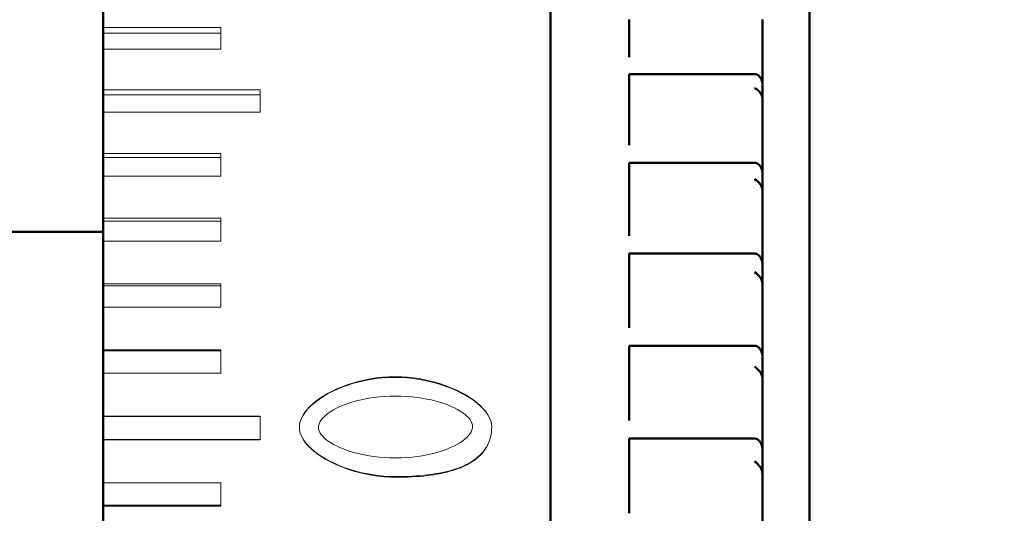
# Model space of a CAD drawing. Extents: x 2684 to 3039, y 582 to 1051.
# Tile 15 of 37: x 2968 to 2980, y 775 to 781. Entities that reach past the tile are written whole.
import ezdxf

# ---------------------------------------------------------------- set-up
doc = ezdxf.new("R2010")
doc.units = 0
doc.header["$LTSCALE"] = 2.5
for name, color, linetype, lineweight in [('Detail Circle Lines(ISO)', 7, 'Continuous', 25), ('Dimensions(ISO)', 3, 'Continuous', 18), ('Visible Edges(ISO)', 2, 'Continuous', 50)]:
    doc.layers.add(name, color=color, linetype=linetype, lineweight=lineweight)
doc.styles.add('Tekstas katalogui', font='Avgardn.ttf')
doc.dimstyles.new('Naujas_stilius', dxfattribs={"dimscale": 2.5, "dimtxt": 2.8, "dimasz": 3, "dimexe": 1, "dimexo": 0, "dimgap": 0.3, "dimtad": 1, "dimtoh": 1, "dimrnd": 1e-08, "dimtxsty": 'Tekstas katalogui', "dimcen": 0.3, "dimdle": 3, "dimclrd": 7, "dimclre": 7, "dimclrt": 7, "dimazin": 2, "dimtfac": 0.5, "dimtofl": 0, "dimtmove": 0, "dimatfit": 3, "dimfxl": 1, "dimtolj": 1, "dimlwd": 15, "dimlwe": 15, "dimarcsym": 0})

# ---------------------------------------------------------------- blocks, each defined once
blk = doc.blocks.new('*D57')
at = {"layer": 'Defpoints', "color": 0, "linetype": 'Continuous'}
for p in [(2919.879, 796.933), (3002.984, 796.933), (2911.879, 715.933)]:
    blk.add_point(p, dxfattribs=at)
at = {"layer": 'Dimensions(ISO)', "color": 7, "linetype": 'Continuous', "lineweight": 15}
for p, q in [((2919.879, 796.933), (3005.484, 796.933)), ((3002.984, 723.433), (3002.984, 789.433)), ((2911.879, 715.933), (3005.484, 715.933))]:
    blk.add_line(p, q, dxfattribs=at)
at = {"layer": 'Dimensions(ISO)', "color": 7, "linetype": 'Continuous'}
for points in [[(3001.734, 789.433), (3004.234, 789.433), (3002.984, 796.933)], [(3001.734, 723.433), (3004.234, 723.433), (3002.984, 715.933)]]:
    blk.add_solid(points, dxfattribs=at)
at = {"layer": 'Dimensions(ISO)', "color": 7, "linetype": 'Continuous', "lineweight": 18, "insert": (2998.595, 752.299), "char_height": 7, "attachment_point": 4, "rotation": 90, "style": 'Tekstas katalogui'}
blk.add_mtext('\\A1;81', dxfattribs=at)
blk = doc.blocks.new('2dDetail0')
at = {"layer": 'Detail Circle Lines(ISO)'}
blk.add_circle((131.9745, 25.5244), 11.1132, dxfattribs=at)

msp = doc.modelspace()

# ---------------------------------------------------------------- linework, layer by layer
at = {"layer": 'Visible Edges(ISO)'}
for p, q in [((2974.579, 789.329), (2974.579, 762.433)), ((2977.879, 788.533), (2977.879, 763.333)), ((2968.879, 781.543), (2968.879, 781.041)), ((2975.579, 781.063), (2975.579, 781.139)), ((2977.279, 781.139), (2977.279, 781.063)), ((2968.879, 780.965), (2968.879, 781.041)), ((2975.579, 781.063), (2975.579, 780.734)), ((2977.279, 781.063), (2977.279, 780.734)), ((2968.879, 780.965), (2968.879, 780.762)), ((2968.879, 780.762), (2968.879, 780.246)), ((2975.579, 780.734), (2975.579, 780.661)), ((2977.279, 780.661), (2977.279, 780.734)), ((2977.279, 780.307), (2977.279, 780.661)), ((2975.579, 780.445), (2977.179, 780.445)), ((2975.579, 780.445), (2975.579, 780.266)), ((2968.879, 780.182), (2968.879, 780.246)), ((2975.579, 780.208), (2975.579, 780.266)), ((2977.279, 780.112), (2977.279, 780.307)), ((2968.879, 780.182), (2968.879, 779.961)), ((2975.579, 780.001), (2975.579, 780.208)), ((2977.279, 780.001), (2977.279, 780.112)), ((2975.579, 779.926), (2975.579, 780.001)), ((2977.279, 780.001), (2977.279, 779.926)), ((2968.879, 779.961), (2968.879, 779.434)), ((2975.579, 779.926), (2975.579, 779.61)), ((2977.279, 779.926), (2977.279, 779.61)), ((2975.579, 779.61), (2975.579, 779.537)), ((2977.279, 779.537), (2977.279, 779.61)), ((2977.279, 779.173), (2977.279, 779.537)), ((2968.879, 779.382), (2968.879, 779.434)), ((2968.879, 779.382), (2968.879, 779.143)), ((2975.579, 779.314), (2977.179, 779.314)), ((2975.579, 779.314), (2975.579, 779.105)), ((2968.879, 779.143), (2968.879, 778.609)), ((2975.579, 779.043), (2975.579, 779.105)), ((2977.279, 778.945), (2977.279, 779.173)), ((2975.579, 778.831), (2975.579, 779.043)), ((2977.279, 778.831), (2977.279, 778.945)), ((2975.579, 778.756), (2975.579, 778.831)), ((2975.579, 778.756), (2975.579, 778.456)), ((2977.279, 778.831), (2977.279, 778.756)), ((2977.279, 778.756), (2977.279, 778.456)), ((2968.879, 778.569), (2968.879, 778.609)), ((2968.879, 778.569), (2968.879, 778.314)), ((2966.879, 778.433), (2968.879, 778.433)), ((2975.579, 778.456), (2975.579, 778.385)), ((2977.279, 778.385), (2977.279, 778.456)), ((2977.279, 778.013), (2977.279, 778.385)), ((2968.879, 778.314), (2968.879, 777.773)), ((2975.579, 778.157), (2977.179, 778.157)), ((2975.579, 778.157), (2975.579, 777.919)), ((2977.279, 777.753), (2977.279, 778.013)), ((2975.579, 777.853), (2975.579, 777.919)), ((2975.579, 777.637), (2975.579, 777.853)), ((2968.879, 777.746), (2968.879, 777.773)), ((2968.879, 777.746), (2968.879, 777.475)), ((2977.279, 777.637), (2977.279, 777.753)), ((2975.579, 777.564), (2975.579, 777.637)), ((2977.279, 777.637), (2977.279, 777.564)), ((2968.879, 777.475), (2968.879, 776.93)), ((2975.579, 777.564), (2975.579, 777.282)), ((2977.279, 777.564), (2977.279, 777.282)), ((2975.579, 777.282), (2975.579, 777.212)), ((2977.279, 777.212), (2977.279, 777.282)), ((2977.279, 776.836), (2977.279, 777.212)), ((2975.579, 776.982), (2977.179, 776.982)), ((2975.579, 776.982), (2975.579, 776.716)), ((2968.879, 776.915), (2968.879, 776.93)), ((2968.879, 776.915), (2968.879, 776.631)), ((2975.579, 776.648), (2975.579, 776.716)), ((2977.279, 776.547), (2977.279, 776.836)), ((2968.879, 776.631), (2968.879, 776.083)), ((2975.579, 776.43), (2975.579, 776.648)), ((2977.279, 776.43), (2977.279, 776.547)), ((2975.579, 776.359), (2975.579, 776.43)), ((2975.579, 776.359), (2975.579, 776.097)), ((2977.279, 776.43), (2977.279, 776.359)), ((2977.279, 776.359), (2977.279, 776.097)), ((2975.579, 776.097), (2975.579, 776.029)), ((2977.279, 776.029), (2977.279, 776.097)), ((2968.879, 776.081), (2968.879, 776.083)), ((2968.879, 776.081), (2968.879, 775.785)), ((2977.279, 775.652), (2977.279, 776.029)), ((2968.879, 775.783), (2968.879, 775.785)), ((2968.879, 775.783), (2968.879, 775.235)), ((2975.579, 775.798), (2977.179, 775.798)), ((2975.579, 775.798), (2975.579, 775.508)), ((2977.279, 775.335), (2977.279, 775.652)), ((2975.579, 775.436), (2975.579, 775.508)), ((2975.579, 775.219), (2975.579, 775.436)), ((2968.879, 775.235), (2968.879, 774.95)), ((2975.579, 775.15), (2975.579, 775.219)), ((2977.279, 775.219), (2977.279, 775.335)), ((2977.279, 775.219), (2977.279, 775.15)), ((2975.579, 775.15), (2975.579, 774.911)), ((2977.279, 775.15), (2977.279, 774.911)), ((2968.879, 774.935), (2968.879, 774.95)), ((2968.879, 774.935), (2968.879, 774.39)), ((2975.579, 774.911), (2975.579, 774.846)), ((2977.279, 774.846), (2977.279, 774.911)), ((2977.279, 774.47), (2977.279, 774.846))]:
    msp.add_line(p, q, dxfattribs=at)
at = {"layer": 'Visible Edges(ISO)', "lineweight": 18}
for p, q in [((2968.879, 781.041), (2970.379, 781.041)), ((2970.379, 780.762), (2970.379, 781.041)), ((2970.379, 780.965), (2968.879, 780.965)), ((2970.379, 780.762), (2968.879, 780.762)), ((2968.879, 780.246), (2970.879, 780.246)), ((2970.879, 779.961), (2970.879, 780.246)), ((2970.879, 780.182), (2968.879, 780.182)), ((2970.879, 779.961), (2968.879, 779.961)), ((2968.879, 779.434), (2970.379, 779.434)), ((2970.379, 779.382), (2968.879, 779.382)), ((2970.379, 779.143), (2970.379, 779.434)), ((2970.379, 779.143), (2968.879, 779.143)), ((2968.879, 778.609), (2970.379, 778.609)), ((2970.379, 778.314), (2970.379, 778.609)), ((2970.379, 778.569), (2968.879, 778.569)), ((2970.379, 778.314), (2968.879, 778.314)), ((2968.879, 777.773), (2970.379, 777.773)), ((2970.379, 777.746), (2968.879, 777.746)), ((2970.379, 777.475), (2970.379, 777.773)), ((2970.379, 777.475), (2968.879, 777.475)), ((2968.879, 776.93), (2970.379, 776.93)), ((2970.379, 776.915), (2968.879, 776.915)), ((2970.379, 776.631), (2970.379, 776.93)), ((2970.379, 776.631), (2968.879, 776.631)), ((2968.879, 776.083), (2970.879, 776.083)), ((2970.879, 776.081), (2968.879, 776.081)), ((2970.879, 775.783), (2970.879, 776.083)), ((2968.879, 775.785), (2970.879, 775.785)), ((2970.879, 775.783), (2968.879, 775.783)), ((2968.879, 775.235), (2970.379, 775.235)), ((2970.379, 774.935), (2970.379, 775.235)), ((2968.879, 774.95), (2970.379, 774.95)), ((2970.379, 774.935), (2968.879, 774.935))]:
    msp.add_line(p, q, dxfattribs=at)
at = {"layer": 'Visible Edges(ISO)', "flags": 128}
for points in [[(2977.179, 780.445), (2977.186, 780.444), (2977.194, 780.443), (2977.202, 780.441), (2977.209, 780.438), (2977.216, 780.434), (2977.223, 780.43), (2977.229, 780.425), (2977.235, 780.42), (2977.241, 780.415), (2977.246, 780.409), (2977.25, 780.403), (2977.255, 780.396), (2977.258, 780.39), (2977.262, 780.383), (2977.265, 780.376), (2977.268, 780.368), (2977.271, 780.361), (2977.273, 780.353), (2977.275, 780.345), (2977.276, 780.338), (2977.277, 780.33), (2977.278, 780.322), (2977.278, 780.315), (2977.279, 780.307)], [(2977.249, 780.208), (2977.251, 780.205), (2977.254, 780.202), (2977.256, 780.198), (2977.258, 780.194), (2977.26, 780.191), (2977.262, 780.187), (2977.264, 780.183), (2977.266, 780.179), (2977.267, 780.175), (2977.269, 780.171), (2977.27, 780.167), (2977.271, 780.163), (2977.273, 780.158), (2977.274, 780.154), (2977.275, 780.15), (2977.275, 780.146), (2977.276, 780.142), (2977.277, 780.137), (2977.277, 780.133), (2977.278, 780.129), (2977.278, 780.125), (2977.278, 780.121), (2977.279, 780.116), (2977.279, 780.112)], [(2977.179, 779.314), (2977.186, 779.314), (2977.194, 779.313), (2977.202, 779.31), (2977.209, 779.307), (2977.217, 779.304), (2977.223, 779.299), (2977.23, 779.294), (2977.236, 779.289), (2977.241, 779.283), (2977.246, 779.277), (2977.251, 779.271), (2977.255, 779.265), (2977.259, 779.258), (2977.262, 779.251), (2977.265, 779.243), (2977.268, 779.236), (2977.271, 779.228), (2977.273, 779.22), (2977.275, 779.212), (2977.276, 779.204), (2977.277, 779.197), (2977.278, 779.189), (2977.278, 779.181), (2977.279, 779.173)], [(2977.249, 779.043), (2977.251, 779.04), (2977.254, 779.036), (2977.256, 779.033), (2977.258, 779.029), (2977.26, 779.025), (2977.262, 779.021), (2977.264, 779.017), (2977.266, 779.013), (2977.267, 779.009), (2977.269, 779.005), (2977.27, 779.001), (2977.271, 778.996), (2977.273, 778.992), (2977.274, 778.988), (2977.275, 778.983), (2977.275, 778.979), (2977.276, 778.975), (2977.277, 778.97), (2977.277, 778.966), (2977.278, 778.962), (2977.278, 778.957), (2977.278, 778.953), (2977.279, 778.949), (2977.279, 778.945)], [(2977.179, 778.157), (2977.186, 778.157), (2977.194, 778.155), (2977.202, 778.153), (2977.209, 778.15), (2977.216, 778.146), (2977.223, 778.142), (2977.229, 778.137), (2977.235, 778.132), (2977.241, 778.126), (2977.246, 778.119), (2977.25, 778.113), (2977.255, 778.107), (2977.258, 778.1), (2977.262, 778.092), (2977.265, 778.085), (2977.268, 778.077), (2977.271, 778.069), (2977.273, 778.061), (2977.275, 778.053), (2977.276, 778.045), (2977.277, 778.037), (2977.278, 778.029), (2977.278, 778.021), (2977.279, 778.013)], [(2977.249, 777.853), (2977.251, 777.85), (2977.254, 777.846), (2977.256, 777.842), (2977.258, 777.839), (2977.26, 777.835), (2977.262, 777.831), (2977.264, 777.827), (2977.266, 777.822), (2977.267, 777.818), (2977.269, 777.814), (2977.27, 777.81), (2977.271, 777.805), (2977.273, 777.801), (2977.274, 777.797), (2977.275, 777.792), (2977.275, 777.788), (2977.276, 777.783), (2977.277, 777.779), (2977.277, 777.775), (2977.278, 777.77), (2977.278, 777.766), (2977.278, 777.762), (2977.279, 777.757), (2977.279, 777.753)], [(2977.179, 776.982), (2977.186, 776.981), (2977.194, 776.98), (2977.202, 776.978), (2977.209, 776.975), (2977.217, 776.971), (2977.223, 776.966), (2977.23, 776.961), (2977.236, 776.956), (2977.241, 776.95), (2977.246, 776.944), (2977.251, 776.937), (2977.255, 776.93), (2977.259, 776.923), (2977.262, 776.916), (2977.265, 776.908), (2977.268, 776.901), (2977.271, 776.893), (2977.273, 776.885), (2977.275, 776.877), (2977.276, 776.868), (2977.277, 776.86), (2977.278, 776.852), (2977.278, 776.844), (2977.279, 776.836)], [(2977.249, 776.648), (2977.251, 776.644), (2977.254, 776.641), (2977.256, 776.637), (2977.258, 776.633), (2977.26, 776.629), (2977.262, 776.625), (2977.264, 776.621), (2977.266, 776.617), (2977.267, 776.612), (2977.269, 776.608), (2977.27, 776.604), (2977.271, 776.599), (2977.273, 776.595), (2977.274, 776.591), (2977.275, 776.586), (2977.275, 776.582), (2977.276, 776.577), (2977.277, 776.573), (2977.277, 776.568), (2977.278, 776.564), (2977.278, 776.56), (2977.278, 776.555), (2977.279, 776.551), (2977.279, 776.547)], [(2977.179, 775.798), (2977.186, 775.798), (2977.194, 775.796), (2977.202, 775.794), (2977.209, 775.791), (2977.216, 775.787), (2977.223, 775.783), (2977.229, 775.778), (2977.235, 775.772), (2977.241, 775.766), (2977.246, 775.76), (2977.25, 775.754), (2977.255, 775.747), (2977.258, 775.74), (2977.262, 775.732), (2977.265, 775.725), (2977.268, 775.717), (2977.271, 775.709), (2977.273, 775.701), (2977.275, 775.693), (2977.276, 775.685), (2977.277, 775.676), (2977.278, 775.668), (2977.278, 775.66), (2977.279, 775.652)], [(2977.249, 775.436), (2977.251, 775.433), (2977.254, 775.429), (2977.256, 775.425), (2977.258, 775.422), (2977.26, 775.418), (2977.262, 775.414), (2977.264, 775.41), (2977.266, 775.405), (2977.267, 775.401), (2977.269, 775.397), (2977.27, 775.393), (2977.271, 775.388), (2977.273, 775.384), (2977.274, 775.379), (2977.275, 775.375), (2977.275, 775.37), (2977.276, 775.366), (2977.277, 775.362), (2977.277, 775.357), (2977.278, 775.353), (2977.278, 775.348), (2977.278, 775.344), (2977.279, 775.34), (2977.279, 775.335)]]:
    msp.add_lwpolyline(points, dxfattribs=at)
at = {"layer": 'Visible Edges(ISO)', "lineweight": 18, "flags": 128}
for points in [[(2971.379, 775.947), (2971.381, 775.983), (2971.39, 776.019), (2971.404, 776.056), (2971.423, 776.092), (2971.446, 776.129), (2971.475, 776.166), (2971.509, 776.203), (2971.546, 776.239), (2971.588, 776.274), (2971.634, 776.308), (2971.684, 776.341), (2971.738, 776.373), (2971.795, 776.404), (2971.856, 776.433), (2971.92, 776.46), (2971.986, 776.485), (2972.056, 776.507), (2972.128, 776.528), (2972.202, 776.545), (2972.279, 776.56), (2972.357, 776.572), (2972.438, 776.581), (2972.52, 776.586), (2972.604, 776.588)], [(2971.379, 775.947), (2971.382, 775.982), (2971.39, 776.018), (2971.404, 776.054), (2971.423, 776.09), (2971.447, 776.127), (2971.475, 776.163), (2971.509, 776.199), (2971.546, 776.234), (2971.589, 776.269), (2971.635, 776.303), (2971.685, 776.335), (2971.738, 776.367), (2971.796, 776.397), (2971.856, 776.425), (2971.92, 776.452), (2971.986, 776.476), (2972.056, 776.499), (2972.128, 776.519), (2972.202, 776.536), (2972.279, 776.551), (2972.357, 776.563), (2972.438, 776.571), (2972.52, 776.577), (2972.604, 776.578)], [(2972.604, 776.588), (2972.679, 776.586), (2972.754, 776.582), (2972.829, 776.573), (2972.904, 776.563), (2972.977, 776.549), (2973.049, 776.532), (2973.12, 776.513), (2973.189, 776.492), (2973.256, 776.468), (2973.321, 776.443), (2973.383, 776.415), (2973.442, 776.386), (2973.498, 776.355), (2973.551, 776.322), (2973.6, 776.288), (2973.645, 776.253), (2973.686, 776.217), (2973.722, 776.179), (2973.753, 776.142), (2973.78, 776.103), (2973.801, 776.064), (2973.816, 776.025), (2973.825, 775.985), (2973.829, 775.945)], [(2972.604, 776.578), (2972.679, 776.577), (2972.754, 776.572), (2972.829, 776.564), (2972.903, 776.553), (2972.977, 776.54), (2973.049, 776.523), (2973.12, 776.505), (2973.189, 776.484), (2973.256, 776.46), (2973.321, 776.435), (2973.383, 776.408), (2973.442, 776.379), (2973.498, 776.348), (2973.551, 776.316), (2973.6, 776.283), (2973.645, 776.248), (2973.686, 776.213), (2973.722, 776.176), (2973.753, 776.139), (2973.78, 776.101), (2973.801, 776.062), (2973.816, 776.023), (2973.825, 775.984), (2973.829, 775.945)], [(2972.604, 776.34), (2972.532, 776.339), (2972.462, 776.335), (2972.394, 776.33), (2972.328, 776.323), (2972.265, 776.313), (2972.204, 776.302), (2972.145, 776.29), (2972.09, 776.275), (2972.036, 776.26), (2971.986, 776.243), (2971.938, 776.225), (2971.894, 776.206), (2971.852, 776.186), (2971.814, 776.165), (2971.778, 776.144), (2971.746, 776.122), (2971.718, 776.099), (2971.693, 776.077), (2971.671, 776.054), (2971.654, 776.03), (2971.64, 776.007), (2971.63, 775.985), (2971.623, 775.962), (2971.621, 775.94)], [(2973.586, 775.955), (2973.584, 775.975), (2973.578, 775.997), (2973.567, 776.018), (2973.553, 776.04), (2973.536, 776.062), (2973.514, 776.084), (2973.489, 776.106), (2973.46, 776.128), (2973.428, 776.149), (2973.393, 776.17), (2973.354, 776.19), (2973.312, 776.209), (2973.268, 776.228), (2973.22, 776.245), (2973.169, 776.262), (2973.116, 776.277), (2973.06, 776.291), (2973.002, 776.303), (2972.941, 776.314), (2972.878, 776.323), (2972.812, 776.33), (2972.745, 776.336), (2972.675, 776.339), (2972.604, 776.34)], [(2972.604, 775.314), (2972.528, 775.315), (2972.453, 775.32), (2972.378, 775.328), (2972.304, 775.339), (2972.23, 775.352), (2972.158, 775.368), (2972.087, 775.387), (2972.018, 775.408), (2971.951, 775.431), (2971.887, 775.456), (2971.825, 775.484), (2971.765, 775.512), (2971.709, 775.543), (2971.656, 775.575), (2971.607, 775.608), (2971.562, 775.643), (2971.522, 775.679), (2971.485, 775.715), (2971.454, 775.753), (2971.428, 775.791), (2971.407, 775.83), (2971.391, 775.868), (2971.382, 775.908), (2971.379, 775.947)], [(2972.604, 775.304), (2972.528, 775.306), (2972.453, 775.311), (2972.378, 775.319), (2972.304, 775.33), (2972.23, 775.343), (2972.158, 775.36), (2972.087, 775.379), (2972.018, 775.4), (2971.951, 775.424), (2971.887, 775.449), (2971.825, 775.477), (2971.765, 775.506), (2971.709, 775.537), (2971.656, 775.57), (2971.607, 775.604), (2971.562, 775.639), (2971.522, 775.675), (2971.485, 775.712), (2971.454, 775.75), (2971.428, 775.789), (2971.407, 775.828), (2971.391, 775.868), (2971.382, 775.907), (2971.379, 775.947)], [(2971.621, 775.94), (2971.623, 775.919), (2971.63, 775.897), (2971.64, 775.876), (2971.654, 775.854), (2971.672, 775.832), (2971.693, 775.81), (2971.718, 775.788), (2971.747, 775.766), (2971.779, 775.745), (2971.815, 775.724), (2971.853, 775.704), (2971.895, 775.684), (2971.94, 775.666), (2971.987, 775.648), (2972.038, 775.631), (2972.091, 775.616), (2972.147, 775.602), (2972.205, 775.59), (2972.266, 775.579), (2972.329, 775.57), (2972.395, 775.562), (2972.462, 775.557), (2972.532, 775.554), (2972.604, 775.552)], [(2972.604, 775.552), (2972.676, 775.554), (2972.746, 775.557), (2972.814, 775.562), (2972.88, 775.57), (2972.943, 775.579), (2973.004, 775.59), (2973.063, 775.603), (2973.119, 775.617), (2973.172, 775.633), (2973.222, 775.65), (2973.27, 775.668), (2973.314, 775.687), (2973.356, 775.707), (2973.394, 775.728), (2973.43, 775.749), (2973.461, 775.771), (2973.49, 775.794), (2973.515, 775.817), (2973.536, 775.84), (2973.554, 775.863), (2973.568, 775.886), (2973.578, 775.909), (2973.584, 775.932), (2973.586, 775.955)], [(2973.829, 775.945), (2973.828, 775.922), (2973.827, 775.9), (2973.825, 775.878), (2973.822, 775.856), (2973.818, 775.835), (2973.813, 775.814), (2973.807, 775.793), (2973.801, 775.773), (2973.793, 775.753), (2973.785, 775.734), (2973.776, 775.715), (2973.766, 775.697), (2973.755, 775.679), (2973.743, 775.661), (2973.73, 775.644), (2973.717, 775.627), (2973.702, 775.611), (2973.687, 775.595), (2973.671, 775.579), (2973.654, 775.564), (2973.636, 775.549), (2973.617, 775.535), (2973.597, 775.521), (2973.577, 775.507)], [(2973.829, 775.945), (2973.828, 775.922), (2973.827, 775.899), (2973.825, 775.877), (2973.822, 775.855), (2973.818, 775.833), (2973.813, 775.812), (2973.807, 775.791), (2973.801, 775.771), (2973.793, 775.751), (2973.785, 775.731), (2973.776, 775.712), (2973.766, 775.693), (2973.755, 775.675), (2973.743, 775.657), (2973.73, 775.64), (2973.717, 775.622), (2973.702, 775.606), (2973.687, 775.589), (2973.671, 775.574), (2973.654, 775.558), (2973.636, 775.543), (2973.617, 775.529), (2973.597, 775.514), (2973.577, 775.501)], [(2973.577, 775.507), (2973.551, 775.491), (2973.523, 775.476), (2973.495, 775.462), (2973.465, 775.448), (2973.434, 775.435), (2973.402, 775.422), (2973.368, 775.411), (2973.333, 775.4), (2973.297, 775.389), (2973.26, 775.379), (2973.221, 775.37), (2973.181, 775.362), (2973.14, 775.354), (2973.098, 775.347), (2973.054, 775.341), (2973.009, 775.335), (2972.963, 775.33), (2972.915, 775.326), (2972.867, 775.322), (2972.817, 775.319), (2972.765, 775.317), (2972.713, 775.315), (2972.659, 775.314), (2972.604, 775.314)], [(2973.577, 775.501), (2973.551, 775.485), (2973.523, 775.469), (2973.495, 775.455), (2973.465, 775.441), (2973.434, 775.427), (2973.402, 775.415), (2973.368, 775.403), (2973.333, 775.391), (2973.297, 775.381), (2973.26, 775.371), (2973.221, 775.362), (2973.181, 775.353), (2973.14, 775.345), (2973.098, 775.338), (2973.054, 775.332), (2973.009, 775.326), (2972.963, 775.321), (2972.915, 775.317), (2972.867, 775.313), (2972.817, 775.31), (2972.765, 775.307), (2972.713, 775.306), (2972.659, 775.305), (2972.604, 775.304)]]:
    msp.add_lwpolyline(points, dxfattribs=at)
at = {"layer": 'Visible Edges(ISO)'}
for centre, major_axis, ratio, start_param, end_param in [((2977.179, 780.177), (-0.0853, 0.0853), 0.612801, 4.484843, 5.262168), ((2977.179, 779.02), (-0.0875, 0.0875), 0.55268, 4.439963, 5.217288), ((2977.179, 777.839), (-0.0896, 0.0896), 0.495472, 4.395083, 5.172408), ((2977.179, 776.642), (-0.0915, 0.0915), 0.440755, 4.350203, 5.127528), ((2977.179, 775.44), (-0.0932, 0.0932), 0.388161, 4.305323, 5.082648)]:
    msp.add_ellipse(centre, major_axis=major_axis, ratio=ratio, start_param=start_param, end_param=end_param, dxfattribs=at)

# ---------------------------------------------------------------- block references
at = {"layer": 'Detail Circle Lines(ISO)', "xscale": 2, "yscale": 2, "zscale": 2}
msp.add_blockref('2dDetail0', (2708.739, 720.447), dxfattribs=at)

# ---------------------------------------------------------------- dimensions: what is measured, and where the dimension line sits
at = {"layer": 'Dimensions(ISO)', "color": 7, "linetype": 'Continuous', "lineweight": 18}
dim = msp.add_linear_dim(base=(3002.984, 796.933), p1=(2911.879, 715.933), p2=(2919.879, 796.933), angle=270, dimstyle='Naujas_stilius', override={"dimtoh": 0, "dimdec": 2, "dimtp": 0, "dimtm": 0, "dimtdec": 3, "dimtmove": 1}, dxfattribs=at)
dim.commit()
dim.dimension.update_dxf_attribs({"geometry": '*D57', "text_midpoint": (3002.984, 756.433), "dimtype": 160})

doc.saveas('drawing.dxf')
